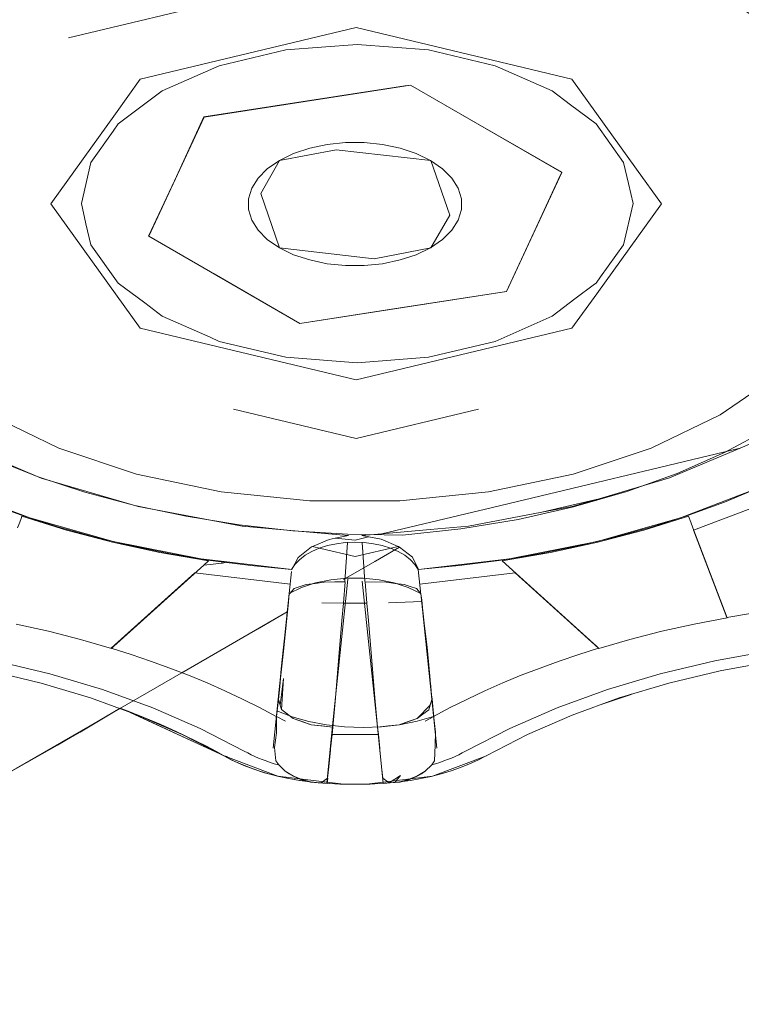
# Model space of a CAD drawing. Header units: millimetres. Extents: x -16331 to -10174, y -4135 to -3584.
# Tile 7 of 256: x -10369.1529 to -10369.0702, y -4040.7281 to -4040.6153. Entities that reach past the tile are written whole.
import ezdxf

# ---------------------------------------------------------------- set-up
doc = ezdxf.new("R2010")
doc.units = ezdxf.units.MM
doc.layers.add('IFC-IfcFlowTerminal-Contorno', color=250, linetype='Continuous', lineweight=5)
doc.layers.add('P-SANR-FIXT', color=7, linetype='Continuous')

msp = doc.modelspace()

# ---------------------------------------------------------------- linework, layer by layer
at = {"layer": 'IFC-IfcFlowTerminal-Contorno', "lineweight": 5}
for p, q in [((-10369.12839, -4040.61282), (-10369.1473, -4040.61734)), ((-10369.13908, -4040.62209), (-10369.11435, -4040.61618)), ((-10369.11435, -4040.61618), (-10369.08963, -4040.62209)), ((-10369.11423, -4040.6181), (-10369.1224, -4040.61872)), ((-10369.10605, -4040.61872), (-10369.11423, -4040.6181)), ((-10369.1224, -4040.61872), (-10369.13002, -4040.62054)), ((-10369.09843, -4040.62054), (-10369.10605, -4040.61872)), ((-10369.13002, -4040.62054), (-10369.13657, -4040.62344)), ((-10369.09722, -4040.62108), (-10369.09843, -4040.62054)), ((-10369.09188, -4040.62344), (-10369.09722, -4040.62108)), ((-10369.14192, -4040.62605), (-10369.13908, -4040.62209)), ((-10369.08963, -4040.62209), (-10369.08222, -4040.63241)), ((-10369.13657, -4040.62344), (-10369.13915, -4040.62538)), ((-10369.10876, -4040.62286), (-10369.13178, -4040.62642)), ((-10369.10812, -4040.62276), (-10369.10876, -4040.62286)), ((-10369.10062, -4040.62709), (-10369.10812, -4040.62276)), ((-10369.0898, -4040.62501), (-10369.09188, -4040.62344)), ((-10369.14932, -4040.63637), (-10369.14192, -4040.62605)), ((-10369.13915, -4040.62538), (-10369.14159, -4040.62722)), ((-10369.08686, -4040.62722), (-10369.0898, -4040.62501)), ((-10369.13178, -4040.62642), (-10369.13517, -4040.63374)), ((-10369.0908, -4040.63276), (-10369.10062, -4040.62709)), ((-10369.14217, -4040.62803), (-10369.14474, -4040.63162)), ((-10369.14159, -4040.62722), (-10369.14217, -4040.62803)), ((-10369.08371, -4040.63162), (-10369.08686, -4040.62722)), ((-10369.12312, -4040.63142), (-10369.11662, -4040.63017)), ((-10369.11662, -4040.63017), (-10369.1058, -4040.63142)), ((-10369.14474, -4040.63162), (-10369.14582, -4040.63634)), ((-10369.12528, -4040.63517), (-10369.12312, -4040.63142)), ((-10369.1058, -4040.63142), (-10369.10363, -4040.63767)), ((-10369.08315, -4040.63404), (-10369.08371, -4040.63162)), ((-10369.09097, -4040.63313), (-10369.0908, -4040.63276)), ((-10369.08222, -4040.63241), (-10369.07939, -4040.63637)), ((-10369.13517, -4040.63374), (-10369.13812, -4040.64008)), ((-10369.09374, -4040.6391), (-10369.09097, -4040.63313)), ((-10369.08262, -4040.63634), (-10369.08315, -4040.63404)), ((-10369.12312, -4040.64142), (-10369.12528, -4040.63517)), ((-10369.13908, -4040.65064), (-10369.14932, -4040.63637)), ((-10369.14582, -4040.63634), (-10369.14529, -4040.63865)), ((-10369.07939, -4040.63637), (-10369.08679, -4040.64669)), ((-10369.08371, -4040.64106), (-10369.08262, -4040.63634)), ((-10369.10363, -4040.63767), (-10369.1058, -4040.64142)), ((-10369.14529, -4040.63865), (-10369.14474, -4040.64106)), ((-10369.09714, -4040.64642), (-10369.09374, -4040.6391)), ((-10369.13812, -4040.64008), (-10369.13062, -4040.64441)), ((-10369.14474, -4040.64106), (-10369.14159, -4040.64546)), ((-10369.11229, -4040.64267), (-10369.12312, -4040.64142)), ((-10369.1058, -4040.64142), (-10369.11229, -4040.64267)), ((-10369.08635, -4040.64475), (-10369.08371, -4040.64106)), ((-10369.13062, -4040.64441), (-10369.1208, -4040.65008)), ((-10369.08686, -4040.64546), (-10369.08635, -4040.64475)), ((-10369.14159, -4040.64546), (-10369.13857, -4040.64773)), ((-10369.08928, -4040.64728), (-10369.08703, -4040.64559)), ((-10369.08703, -4040.64559), (-10369.08686, -4040.64546)), ((-10369.10982, -4040.64838), (-10369.09714, -4040.64642)), ((-10369.09188, -4040.64924), (-10369.08928, -4040.64728)), ((-10369.08679, -4040.64669), (-10369.08963, -4040.65064)), ((-10369.13857, -4040.64773), (-10369.13657, -4040.64924)), ((-10369.1208, -4040.65008), (-10369.10982, -4040.64838)), ((-10369.13657, -4040.64924), (-10369.13107, -4040.65167)), ((-10369.09843, -4040.65214), (-10369.09188, -4040.64924)), ((-10369.11435, -4040.65655), (-10369.13908, -4040.65064)), ((-10369.08963, -4040.65064), (-10369.11435, -4040.65655)), ((-10369.13107, -4040.65167), (-10369.13002, -4040.65214)), ((-10369.13002, -4040.65214), (-10369.1224, -4040.65396)), ((-10369.10605, -4040.65396), (-10369.09843, -4040.65214)), ((-10369.1224, -4040.65396), (-10369.11422, -4040.65458)), ((-10369.11422, -4040.65458), (-10369.10605, -4040.65396)), ((-10369.12838, -4040.65991), (-10369.11436, -4040.66326)), ((-10369.11436, -4040.66326), (-10369.10032, -4040.65991)), ((-10369.15044, -4040.6678), (-10369.15893, -4040.66421)), ((-10369.09874, -4040.67116), (-10369.07038, -4040.66438)), ((-10369.07038, -4040.66438), (-10369.07844, -4040.66778)), ((-10369.06929, -4040.66392), (-10369.07038, -4040.66438)), ((-10369.13932, -4040.67108), (-10369.15044, -4040.6678)), ((-10369.07844, -4040.66778), (-10369.08651, -4040.67017)), ((-10369.16059, -4040.66898), (-10369.15173, -4040.67237)), ((-10369.07719, -4040.67237), (-10369.06832, -4040.66898)), ((-10369.13587, -4040.67172), (-10369.13932, -4040.67108)), ((-10369.1034, -4040.67228), (-10369.09874, -4040.67116)), ((-10369.09307, -4040.67173), (-10369.08963, -4040.67092)), ((-10369.08959, -4040.67108), (-10369.09307, -4040.67173)), ((-10369.08963, -4040.67092), (-10369.08651, -4040.67017)), ((-10369.08651, -4040.67017), (-10369.08959, -4040.67108)), ((-10369.15263, -4040.67219), (-10369.15272, -4040.67242)), ((-10369.14753, -4040.67378), (-10369.15263, -4040.67219)), ((-10369.1274, -4040.6733), (-10369.13587, -4040.67172)), ((-10369.1114, -4040.67419), (-10369.1034, -4040.67228)), ((-10369.09307, -4040.67173), (-10369.10147, -4040.6733)), ((-10369.07628, -4040.67219), (-10369.08138, -4040.67378)), ((-10369.07603, -4040.67286), (-10369.07628, -4040.67219)), ((-10369.15288, -4040.67285), (-10369.15313, -4040.67351)), ((-10369.15272, -4040.67242), (-10369.15288, -4040.67285)), ((-10369.15173, -4040.67237), (-10369.14219, -4040.67508)), ((-10369.1162, -4040.67431), (-10369.1274, -4040.6733)), ((-10369.10147, -4040.6733), (-10369.10585, -4040.67369)), ((-10369.08673, -4040.67508), (-10369.07719, -4040.67237)), ((-10369.07578, -4040.67351), (-10369.07603, -4040.67286)), ((-10369.14225, -4040.67516), (-10369.14753, -4040.67378)), ((-10369.11674, -4040.67469), (-10369.11522, -4040.67439)), ((-10369.11522, -4040.67439), (-10369.1162, -4040.67431)), ((-10369.11446, -4040.67492), (-10369.11307, -4040.67459)), ((-10369.11273, -4040.67431), (-10369.11369, -4040.67439)), ((-10369.11369, -4040.67439), (-10369.1129, -4040.67455)), ((-10369.11307, -4040.67459), (-10369.1129, -4040.67455)), ((-10369.1129, -4040.67455), (-10369.1115, -4040.67482)), ((-10369.1114, -4040.67419), (-10369.11273, -4040.67431)), ((-10369.10585, -4040.67369), (-10369.1114, -4040.67419)), ((-10369.08138, -4040.67378), (-10369.08666, -4040.67516)), ((-10369.07186, -4040.68381), (-10369.07578, -4040.67351)), ((-10369.13682, -4040.67634), (-10369.14225, -4040.67516)), ((-10369.14219, -4040.67508), (-10369.13213, -4040.67706)), ((-10369.121, -4040.67691), (-10369.11945, -4040.67569)), ((-10369.11945, -4040.67569), (-10369.11934, -4040.67564)), ((-10369.11934, -4040.67564), (-10369.11742, -4040.67483)), ((-10369.11934, -4040.67564), (-10369.1184, -4040.67586)), ((-10369.11742, -4040.67483), (-10369.11674, -4040.67469)), ((-10369.11674, -4040.67469), (-10369.11446, -4040.67492)), ((-10369.11446, -4040.67679), (-10369.10954, -4040.67563)), ((-10369.1115, -4040.67482), (-10369.10954, -4040.67563)), ((-10369.10954, -4040.67563), (-10369.10948, -4040.67565)), ((-10369.10948, -4040.67565), (-10369.10938, -4040.67573)), ((-10369.09678, -4040.67706), (-10369.08673, -4040.67508)), ((-10369.08666, -4040.67516), (-10369.09209, -4040.67634)), ((-10369.13127, -4040.6773), (-10369.13682, -4040.67634)), ((-10369.1184, -4040.67586), (-10369.11446, -4040.67679)), ((-10369.11212, -4040.67731), (-10369.10938, -4040.67573)), ((-10369.10938, -4040.67573), (-10369.10789, -4040.67688)), ((-10369.09209, -4040.67634), (-10369.09764, -4040.6773)), ((-10369.14176, -4040.68676), (-10369.13181, -4040.67779)), ((-10369.13213, -4040.67706), (-10369.12883, -4040.67744)), ((-10369.13181, -4040.67779), (-10369.13127, -4040.6773)), ((-10369.13181, -4040.67779), (-10369.13072, -4040.67766)), ((-10369.13072, -4040.67766), (-10369.12981, -4040.67756)), ((-10369.12981, -4040.67756), (-10369.12967, -4040.67754)), ((-10369.12967, -4040.67754), (-10369.12934, -4040.6775)), ((-10369.12883, -4040.67744), (-10369.12171, -4040.67828)), ((-10369.12171, -4040.67828), (-10369.121, -4040.67691)), ((-10369.11579, -4040.67943), (-10369.11219, -4040.67735)), ((-10369.11219, -4040.67735), (-10369.11216, -4040.67733)), ((-10369.11216, -4040.67733), (-10369.11212, -4040.67731)), ((-10369.10789, -4040.67688), (-10369.1072, -4040.67828)), ((-10369.1072, -4040.67828), (-10369.09678, -4040.67706)), ((-10369.09764, -4040.6773), (-10369.08715, -4040.68677)), ((-10369.12006, -4040.68001), (-10369.12076, -4040.68024)), ((-10369.11903, -4040.67987), (-10369.12006, -4040.68001)), ((-10369.11801, -4040.67973), (-10369.11903, -4040.67987)), ((-10369.1168, -4040.67971), (-10369.11801, -4040.67973)), ((-10369.11625, -4040.6797), (-10369.1168, -4040.67971)), ((-10369.1156, -4040.67968), (-10369.11625, -4040.6797)), ((-10369.1158, -4040.68214), (-10369.1156, -4040.67968)), ((-10369.11331, -4040.67968), (-10369.11311, -4040.68214)), ((-10369.11091, -4040.67973), (-10369.11331, -4040.67968)), ((-10369.10988, -4040.67987), (-10369.11091, -4040.67973)), ((-10369.10885, -4040.68001), (-10369.10988, -4040.67987)), ((-10369.10815, -4040.68025), (-10369.10885, -4040.68001)), ((-10369.122, -4040.68107), (-10369.12209, -4040.68195)), ((-10369.12173, -4040.68077), (-10369.12199, -4040.68106)), ((-10369.12146, -4040.68048), (-10369.12173, -4040.68077)), ((-10369.12076, -4040.68024), (-10369.12146, -4040.68048)), ((-10369.10745, -4040.68048), (-10369.10815, -4040.68025)), ((-10369.10722, -4040.68074), (-10369.10745, -4040.68048)), ((-10369.10693, -4040.68106), (-10369.10722, -4040.68074)), ((-10369.10684, -4040.6818), (-10369.10692, -4040.68107)), ((-10369.1221, -4040.68205), (-10369.12223, -4040.68314)), ((-10369.1221, -4040.68202), (-10369.12221, -4040.68314)), ((-10369.12209, -4040.68195), (-10369.1221, -4040.68202)), ((-10369.1158, -4040.68214), (-10369.11828, -4040.68211)), ((-10369.11597, -4040.68413), (-10369.1158, -4040.68214)), ((-10369.11446, -4040.68216), (-10369.1158, -4040.68214)), ((-10369.11311, -4040.68214), (-10369.11446, -4040.68216)), ((-10369.11311, -4040.68214), (-10369.11295, -4040.68414)), ((-10369.10683, -4040.68195), (-10369.11064, -4040.68211)), ((-10369.10658, -4040.6843), (-10369.10684, -4040.6818)), ((-10369.10654, -4040.68445), (-10369.10683, -4040.68195)), ((-10369.12565, -4040.68512), (-10369.12223, -4040.68314)), ((-10369.12223, -4040.68314), (-10369.12237, -4040.68445)), ((-10369.12221, -4040.68314), (-10369.12233, -4040.68429)), ((-10369.15328, -4040.68454), (-10369.14957, -4040.68537)), ((-10369.12233, -4040.68429), (-10369.12268, -4040.68764)), ((-10369.12237, -4040.68445), (-10369.12268, -4040.68717)), ((-10369.11635, -4040.68875), (-10369.11597, -4040.68413)), ((-10369.11295, -4040.68414), (-10369.11256, -4040.68875)), ((-10369.10623, -4040.68764), (-10369.10658, -4040.6843)), ((-10369.10623, -4040.68717), (-10369.10654, -4040.68445)), ((-10369.07934, -4040.68537), (-10369.07563, -4040.68454)), ((-10369.07563, -4040.68454), (-10369.07186, -4040.68381)), ((-10369.15333, -4040.7011), (-10369.12565, -4040.68512)), ((-10369.14957, -4040.68537), (-10369.14593, -4040.6863)), ((-10369.08299, -4040.6863), (-10369.07934, -4040.68537)), ((-10369.14593, -4040.6863), (-10369.14237, -4040.68732)), ((-10369.14207, -4040.68704), (-10369.14176, -4040.68676)), ((-10369.08715, -4040.68677), (-10369.08685, -4040.68705)), ((-10369.08654, -4040.68732), (-10369.08299, -4040.6863)), ((-10369.14237, -4040.68732), (-10369.14227, -4040.68723)), ((-10369.14227, -4040.68723), (-10369.14207, -4040.68704)), ((-10369.12268, -4040.68764), (-10369.123, -4040.69072)), ((-10369.12268, -4040.68717), (-10369.12294, -4040.68967)), ((-10369.10597, -4040.68967), (-10369.10623, -4040.68717)), ((-10369.10591, -4040.69071), (-10369.10623, -4040.68764)), ((-10369.08685, -4040.68705), (-10369.08654, -4040.68732)), ((-10369.11673, -4040.69299), (-10369.11635, -4040.68875)), ((-10369.11256, -4040.68875), (-10369.11219, -4040.69299)), ((-10369.12294, -4040.68967), (-10369.12309, -4040.69159)), ((-10369.10587, -4040.69093), (-10369.10597, -4040.68967)), ((-10369.123, -4040.69072), (-10369.1231, -4040.69168)), ((-10369.12304, -4040.69383), (-10369.12267, -4040.69076)), ((-10369.12267, -4040.69076), (-10369.12288, -4040.69434)), ((-10369.10581, -4040.6917), (-10369.10591, -4040.69071)), ((-10369.10582, -4040.69159), (-10369.10587, -4040.69093)), ((-10369.12321, -4040.69263), (-10369.12326, -4040.69315)), ((-10369.1231, -4040.69168), (-10369.12325, -4040.69318)), ((-10369.12309, -4040.69159), (-10369.12321, -4040.69263)), ((-10369.1057, -4040.69263), (-10369.10582, -4040.69159)), ((-10369.10566, -4040.69318), (-10369.10581, -4040.6917)), ((-10369.10565, -4040.69314), (-10369.1057, -4040.69263)), ((-10369.12325, -4040.69318), (-10369.12346, -4040.69512)), ((-10369.12331, -4040.69356), (-10369.12335, -4040.69398)), ((-10369.12326, -4040.69315), (-10369.12331, -4040.69356)), ((-10369.12325, -4040.69318), (-10369.12323, -4040.69327)), ((-10369.12305, -4040.6938), (-10369.12325, -4040.69318)), ((-10369.12323, -4040.69327), (-10369.12304, -4040.69383)), ((-10369.11703, -4040.69636), (-10369.11673, -4040.69299)), ((-10369.11219, -4040.69299), (-10369.11189, -4040.69636)), ((-10369.10566, -4040.69318), (-10369.10587, -4040.69383)), ((-10369.10587, -4040.69384), (-10369.10585, -4040.69376)), ((-10369.10585, -4040.69376), (-10369.10569, -4040.69326)), ((-10369.10569, -4040.69326), (-10369.10566, -4040.69318)), ((-10369.10547, -4040.695), (-10369.10566, -4040.69318)), ((-10369.10561, -4040.69356), (-10369.10565, -4040.69314)), ((-10369.10556, -4040.69398), (-10369.10561, -4040.69356)), ((-10369.12339, -4040.69439), (-10369.12346, -4040.69512)), ((-10369.12335, -4040.69398), (-10369.12339, -4040.69439)), ((-10369.12304, -4040.69383), (-10369.12305, -4040.6938)), ((-10369.12288, -4040.69434), (-10369.12304, -4040.69383)), ((-10369.12288, -4040.69434), (-10369.12222, -4040.69485)), ((-10369.12156, -4040.69536), (-10369.12288, -4040.69434)), ((-10369.12222, -4040.69485), (-10369.12156, -4040.69536)), ((-10369.10587, -4040.69383), (-10369.10737, -4040.69537)), ((-10369.10737, -4040.69537), (-10369.1067, -4040.69486)), ((-10369.1067, -4040.69486), (-10369.10604, -4040.69435)), ((-10369.10604, -4040.69435), (-10369.10587, -4040.69384)), ((-10369.10552, -4040.69439), (-10369.10556, -4040.69398)), ((-10369.10546, -4040.69512), (-10369.10552, -4040.69439)), ((-10369.12346, -4040.69512), (-10369.12347, -4040.69527)), ((-10369.12347, -4040.69527), (-10369.12347, -4040.69701)), ((-10369.12346, -4040.69512), (-10369.12244, -4040.69568)), ((-10369.12156, -4040.69536), (-10369.12053, -4040.69572)), ((-10369.11951, -4040.69607), (-10369.12156, -4040.69536)), ((-10369.12053, -4040.69572), (-10369.11951, -4040.69607)), ((-10369.10737, -4040.69537), (-10369.10942, -4040.69607)), ((-10369.10942, -4040.69608), (-10369.10839, -4040.69572)), ((-10369.10839, -4040.69572), (-10369.10737, -4040.69537)), ((-10369.10646, -4040.69568), (-10369.10546, -4040.69512)), ((-10369.10546, -4040.69511), (-10369.10547, -4040.695)), ((-10369.10544, -4040.69528), (-10369.10546, -4040.69511)), ((-10369.10527, -4040.69692), (-10369.10544, -4040.69528)), ((-10369.12347, -4040.69701), (-10369.12368, -4040.6987)), ((-10369.11951, -4040.69607), (-10369.11841, -4040.6962)), ((-10369.11826, -4040.69622), (-10369.11951, -4040.69607)), ((-10369.11841, -4040.6962), (-10369.11703, -4040.69636)), ((-10369.11702, -4040.69636), (-10369.11826, -4040.69622)), ((-10369.11711, -4040.69718), (-10369.11702, -4040.69636)), ((-10369.10942, -4040.69607), (-10369.11189, -4040.69636)), ((-10369.11189, -4040.69636), (-10369.11065, -4040.69622)), ((-10369.11189, -4040.69636), (-10369.1118, -4040.69718)), ((-10369.11065, -4040.69622), (-10369.10942, -4040.69608)), ((-10369.10529, -4040.6984), (-10369.10527, -4040.69692)), ((-10369.11727, -4040.69883), (-10369.11711, -4040.69718)), ((-10369.11711, -4040.69718), (-10369.11446, -4040.6972)), ((-10369.11446, -4040.6972), (-10369.1118, -4040.69718)), ((-10369.1118, -4040.69718), (-10369.11164, -4040.69881)), ((-10369.12368, -4040.6987), (-10369.12354, -4040.70021)), ((-10369.11748, -4040.70091), (-10369.11729, -4040.69895)), ((-10369.11729, -4040.69895), (-10369.11727, -4040.69883)), ((-10369.11164, -4040.69881), (-10369.11163, -4040.69896)), ((-10369.11163, -4040.69896), (-10369.11143, -4040.70092)), ((-10369.10538, -4040.70021), (-10369.10529, -4040.6984)), ((-10369.12354, -4040.70021), (-10369.12322, -4040.70069)), ((-10369.10569, -4040.70069), (-10369.10538, -4040.70021)), ((-10369.12322, -4040.70069), (-10369.12248, -4040.7014)), ((-10369.12248, -4040.7014), (-10369.12153, -4040.70198)), ((-10369.11761, -4040.7022), (-10369.11748, -4040.70091)), ((-10369.11143, -4040.70092), (-10369.1113, -4040.7022)), ((-10369.10738, -4040.70198), (-10369.10644, -4040.7014)), ((-10369.10644, -4040.7014), (-10369.10569, -4040.70069)), ((-10369.12153, -4040.70198), (-10369.12045, -4040.70241)), ((-10369.12045, -4040.70241), (-10369.11942, -4040.70266)), ((-10369.11942, -4040.70266), (-10369.11836, -4040.70275)), ((-10369.11836, -4040.70275), (-10369.11761, -4040.7022)), ((-10369.1113, -4040.7022), (-10369.11056, -4040.70275)), ((-10369.11056, -4040.70275), (-10369.10928, -4040.7019)), ((-10369.10928, -4040.7019), (-10369.10993, -4040.70271)), ((-10369.10993, -4040.70271), (-10369.10949, -4040.70266)), ((-10369.10949, -4040.70266), (-10369.10847, -4040.70241)), ((-10369.10847, -4040.70241), (-10369.10738, -4040.70198))]:
    msp.add_line(p, q, dxfattribs=at)
at = {"layer": 'P-SANR-FIXT', "lineweight": 5}
for p, q in [((-10369.13177, -4040.62643), (-10369.10811, -4040.62277)), ((-10369.10811, -4040.62277), (-10369.09079, -4040.63277)), ((-10369.13811, -4040.64009), (-10369.13177, -4040.62643)), ((-10369.09079, -4040.63277), (-10369.09713, -4040.64643)), ((-10369.12079, -4040.65009), (-10369.13811, -4040.64009)), ((-10369.09713, -4040.64643), (-10369.12079, -4040.65009)), ((-10369.0757, -4040.67377), (-10369.06637, -4040.67025)), ((-10369.07189, -4040.68379), (-10369.0757, -4040.67377)), ((-10369.11533, -4040.67518), (-10369.11563, -4040.67967)), ((-10369.11334, -4040.67967), (-10369.11364, -4040.67518)), ((-10369.1424, -4040.6873), (-10369.13283, -4040.67866)), ((-10369.13283, -4040.67866), (-10369.12191, -4040.67998)), ((-10369.12203, -4040.68105), (-10369.12176, -4040.67851)), ((-10369.10723, -4040.67829), (-10369.10693, -4040.68115)), ((-10369.10706, -4040.67998), (-10369.09614, -4040.67866)), ((-10369.09614, -4040.67866), (-10369.08657, -4040.6873)), ((-10369.11704, -4040.69619), (-10369.11529, -4040.67941)), ((-10369.11191, -4040.69635), (-10369.11365, -4040.67963)), ((-10369.12328, -4040.69316), (-10369.12203, -4040.68105)), ((-10369.10694, -4040.68105), (-10369.10569, -4040.69316)), ((-10369.13431, -4040.69011), (-10369.12224, -4040.68314)), ((-10369.12386, -4040.69875), (-10369.12328, -4040.69316)), ((-10369.10569, -4040.69316), (-10369.10511, -4040.69875)), ((-10369.15462, -4040.70185), (-10369.14136, -4040.6942)), ((-10369.11704, -4040.69619), (-10369.1177, -4040.70279)), ((-10369.11191, -4040.69635), (-10369.11127, -4040.70279))]:
    msp.add_line(p, q, dxfattribs=at)
for points in [[(-10369.15632, -4040.66056), (-10369.14842, -4040.66439), (-10369.13949, -4040.66736), (-10369.1298, -4040.6694), (-10369.11964, -4040.67043), (-10369.10933, -4040.67043), (-10369.09917, -4040.6694), (-10369.08948, -4040.66736), (-10369.08055, -4040.66439), (-10369.07265, -4040.66056), (-10369.06602, -4040.656), (-10369.06087, -4040.65084), (-10369.05734, -4040.64525), (-10369.05555, -4040.63938), (-10369.05555, -4040.63343), (-10369.05734, -4040.62757), (-10369.06087, -4040.62197), (-10369.06602, -4040.61681), (-10369.07265, -4040.61225)], [(-10369.10582, -4040.63141), (-10369.10746, -4040.63061), (-10369.10931, -4040.63), (-10369.11131, -4040.62958), (-10369.11342, -4040.62936), (-10369.11555, -4040.62936), (-10369.11765, -4040.62958), (-10369.11966, -4040.63), (-10369.12151, -4040.63061), (-10369.12314, -4040.63141), (-10369.12452, -4040.63235), (-10369.12558, -4040.63342), (-10369.12631, -4040.63458), (-10369.12669, -4040.63579), (-10369.12669, -4040.63702), (-10369.12631, -4040.63824), (-10369.12558, -4040.63939), (-10369.12452, -4040.64046), (-10369.12314, -4040.64141), (-10369.12151, -4040.6422), (-10369.11966, -4040.64281), (-10369.11765, -4040.64324), (-10369.11555, -4040.64345), (-10369.11342, -4040.64345), (-10369.11131, -4040.64324), (-10369.10931, -4040.64281), (-10369.10746, -4040.6422), (-10369.10582, -4040.64141), (-10369.10445, -4040.64046), (-10369.10338, -4040.63939), (-10369.10265, -4040.63824), (-10369.10228, -4040.63702), (-10369.10228, -4040.63579), (-10369.10265, -4040.63458), (-10369.10338, -4040.63342), (-10369.10445, -4040.63235), (-10369.10582, -4040.63141)], [(-10369.10904, -4040.67433), (-10369.10234, -4040.67362), (-10369.09579, -4040.67254), (-10369.08944, -4040.67112), (-10369.08335, -4040.66936), (-10369.07757, -4040.66727), (-10369.07215, -4040.66488), (-10369.06715, -4040.66221), (-10369.06261, -4040.65928), (-10369.05856, -4040.65612)], [(-10369.16098, -4040.66329), (-10369.15609, -4040.66557), (-10369.15089, -4040.66762), (-10369.14542, -4040.66941), (-10369.13971, -4040.67093), (-10369.13381, -4040.67219), (-10369.12775, -4040.67316), (-10369.12158, -4040.67385), (-10369.11533, -4040.67424), (-10369.10904, -4040.67433)], [(-10369.16065, -4040.66898), (-10369.1568, -4040.67057), (-10369.1528, -4040.67203), (-10369.14867, -4040.67336), (-10369.14441, -4040.67454), (-10369.14004, -4040.67559), (-10369.13557, -4040.67649), (-10369.13102, -4040.67724), (-10369.12641, -4040.67784), (-10369.12174, -4040.67829)], [(-10369.10723, -4040.67829), (-10369.10256, -4040.67784), (-10369.09795, -4040.67724), (-10369.0934, -4040.67649), (-10369.08893, -4040.67559), (-10369.08456, -4040.67454), (-10369.0803, -4040.67336), (-10369.07617, -4040.67203), (-10369.07217, -4040.67057), (-10369.06832, -4040.66898)], [(-10369.10723, -4040.67829), (-10369.10761, -4040.6777), (-10369.10813, -4040.67716), (-10369.10877, -4040.67666), (-10369.10954, -4040.67622), (-10369.1104, -4040.67585), (-10369.11135, -4040.67555), (-10369.11236, -4040.67533), (-10369.11341, -4040.6752), (-10369.11448, -4040.67515), (-10369.11556, -4040.6752), (-10369.11661, -4040.67533), (-10369.11762, -4040.67555), (-10369.11857, -4040.67585), (-10369.11943, -4040.67622), (-10369.1202, -4040.67666), (-10369.12084, -4040.67716), (-10369.12136, -4040.6777), (-10369.12174, -4040.67829)], [(-10369.10694, -4040.68105), (-10369.10837, -4040.68036), (-10369.10998, -4040.67983), (-10369.11172, -4040.67946), (-10369.11356, -4040.67927), (-10369.11541, -4040.67927), (-10369.11724, -4040.67946), (-10369.11899, -4040.67983), (-10369.1206, -4040.68036), (-10369.12203, -4040.68105)], [(-10369.04894, -4040.6816), (-10369.05153, -4040.68166), (-10369.05411, -4040.68177), (-10369.05669, -4040.68193), (-10369.05926, -4040.68213), (-10369.06182, -4040.68237), (-10369.06436, -4040.68266), (-10369.06689, -4040.68299), (-10369.0694, -4040.68337), (-10369.07189, -4040.68379)], [(-10369.12716, -4040.6991), (-10369.13223, -4040.69649), (-10369.13765, -4040.69413), (-10369.1434, -4040.69205), (-10369.14944, -4040.69025), (-10369.15571, -4040.68875), (-10369.16218, -4040.68756), (-10369.1688, -4040.68668), (-10369.17553, -4040.68614), (-10369.18231, -4040.68591)], [(-10369.04666, -4040.68591), (-10369.05344, -4040.68614), (-10369.06017, -4040.68668), (-10369.06679, -4040.68756), (-10369.07326, -4040.68875), (-10369.07953, -4040.69025), (-10369.08556, -4040.69205), (-10369.09132, -4040.69413), (-10369.09674, -4040.69649), (-10369.10181, -4040.6991)], [(-10369.1295, -4040.69963), (-10369.13426, -4040.69718), (-10369.13936, -4040.69497), (-10369.14476, -4040.69301), (-10369.15043, -4040.69132), (-10369.15632, -4040.68991), (-10369.1624, -4040.68879), (-10369.16862, -4040.68797), (-10369.17493, -4040.68745), (-10369.1813, -4040.68724)], [(-10369.12349, -4040.69512), (-10369.1254, -4040.69411), (-10369.12736, -4040.69313), (-10369.12937, -4040.69219), (-10369.13143, -4040.69128), (-10369.13354, -4040.69041), (-10369.13569, -4040.68958), (-10369.13789, -4040.68878), (-10369.14012, -4040.68802), (-10369.1424, -4040.6873)], [(-10369.08657, -4040.6873), (-10369.08885, -4040.68802), (-10369.09108, -4040.68878), (-10369.09328, -4040.68958), (-10369.09543, -4040.69041), (-10369.09754, -4040.69128), (-10369.0996, -4040.69219), (-10369.10161, -4040.69313), (-10369.10357, -4040.69411), (-10369.10548, -4040.69512)], [(-10369.04767, -4040.68724), (-10369.05404, -4040.68745), (-10369.06035, -4040.68797), (-10369.06657, -4040.68879), (-10369.07265, -4040.68991), (-10369.07854, -4040.69132), (-10369.08421, -4040.69301), (-10369.08961, -4040.69497), (-10369.09471, -4040.69718), (-10369.09947, -4040.69963)], [(-10369.04767, -4040.68724), (-10369.05404, -4040.68745), (-10369.06035, -4040.68797), (-10369.06657, -4040.68879), (-10369.07265, -4040.68991), (-10369.07854, -4040.69132), (-10369.08421, -4040.69301), (-10369.08961, -4040.69497), (-10369.09471, -4040.69718), (-10369.09947, -4040.69963)], [(-10369.08285, -4040.6926), (-10369.08616, -4040.69371)], [(-10369.08283, -4040.69259), (-10369.08609, -4040.69368)], [(-10369.08283, -4040.69259), (-10369.08319, -4040.69271), (-10369.08356, -4040.69283), (-10369.08393, -4040.69295), (-10369.08429, -4040.69306), (-10369.08465, -4040.69319), (-10369.08501, -4040.69331), (-10369.08537, -4040.69343), (-10369.08573, -4040.69355), (-10369.08609, -4040.69368)], [(-10369.08609, -4040.69368), (-10369.08283, -4040.69259)], [(-10369.21214, -4040.72812), (-10369.20363, -4040.72483), (-10369.19528, -4040.72141), (-10369.18707, -4040.71787), (-10369.17903, -4040.71421), (-10369.17115, -4040.71043), (-10369.16344, -4040.70653), (-10369.1559, -4040.70253), (-10369.14855, -4040.69841), (-10369.14138, -4040.69419)], [(-10369.18541, -4040.71712), (-10369.18023, -4040.71477), (-10369.17512, -4040.71236), (-10369.17008, -4040.7099), (-10369.16511, -4040.7074), (-10369.16022, -4040.70485), (-10369.15539, -4040.70225), (-10369.15065, -4040.69961), (-10369.14597, -4040.69692), (-10369.14138, -4040.69419)], [(-10369.13033, -4040.69914), (-10369.13149, -4040.69854), (-10369.13266, -4040.69795), (-10369.13386, -4040.69738), (-10369.13507, -4040.69682), (-10369.1363, -4040.69627), (-10369.13755, -4040.69573), (-10369.13881, -4040.6952), (-10369.14009, -4040.69469), (-10369.14138, -4040.69419)], [(-10369.12946, -4040.69965), (-10369.14065, -4040.69447)], [(-10369.14065, -4040.69447), (-10369.12946, -4040.69965)], [(-10369.12946, -4040.69965), (-10369.13062, -4040.69902), (-10369.1318, -4040.6984), (-10369.133, -4040.69779), (-10369.13422, -4040.6972), (-10369.13547, -4040.69662), (-10369.13673, -4040.69606), (-10369.13802, -4040.69552), (-10369.13932, -4040.69499), (-10369.14064, -4040.69447)], [(-10369.12946, -4040.69965), (-10369.14054, -4040.69451)], [(-10369.12342, -4040.6945), (-10369.12166, -4040.69517), (-10369.11975, -4040.69571), (-10369.11775, -4040.6961), (-10369.11567, -4040.69633), (-10369.11356, -4040.6964), (-10369.11145, -4040.69631), (-10369.10937, -4040.69607), (-10369.10737, -4040.69567), (-10369.10548, -4040.69512)], [(-10369.13033, -4040.69914), (-10369.12935, -4040.69971), (-10369.12832, -4040.70024), (-10369.12721, -4040.70073), (-10369.12605, -4040.70117), (-10369.12484, -4040.70157), (-10369.12359, -4040.70191), (-10369.1223, -4040.7022), (-10369.12097, -4040.70244), (-10369.11962, -4040.70262)], [(-10369.12716, -4040.6991), (-10369.12677, -4040.69931), (-10369.12637, -4040.69951), (-10369.12596, -4040.69971), (-10369.12553, -4040.69989), (-10369.1251, -4040.70007), (-10369.12465, -4040.70023), (-10369.12419, -4040.70039), (-10369.12373, -4040.70054), (-10369.12325, -4040.70067)], [(-10369.10572, -4040.70067), (-10369.10524, -4040.70054), (-10369.10478, -4040.70039), (-10369.10432, -4040.70023), (-10369.10387, -4040.70007), (-10369.10344, -4040.69989), (-10369.10301, -4040.69971), (-10369.1026, -4040.69951), (-10369.1022, -4040.69931), (-10369.10181, -4040.6991)], [(-10369.1295, -4040.69963), (-10369.12857, -4040.70012), (-10369.12759, -4040.70057), (-10369.12656, -4040.70099), (-10369.12549, -4040.70137), (-10369.12437, -4040.7017), (-10369.12322, -4040.702), (-10369.12205, -4040.70225), (-10369.12084, -4040.70246), (-10369.11962, -4040.70262)], [(-10369.11609, -4040.70285), (-10369.12331, -4040.70199), (-10369.12946, -4040.69965)], [(-10369.12946, -4040.69965), (-10369.12913, -4040.69971)], [(-10369.09943, -4040.69965), (-10369.10559, -4040.70199), (-10369.11281, -4040.70285)], [(-10369.10935, -4040.70262), (-10369.10813, -4040.70246), (-10369.10692, -4040.70225), (-10369.10575, -4040.702), (-10369.1046, -4040.7017), (-10369.10348, -4040.70137), (-10369.10241, -4040.70099), (-10369.10138, -4040.70057), (-10369.1004, -4040.70012), (-10369.09947, -4040.69963)], [(-10369.10935, -4040.70262), (-10369.10813, -4040.70246), (-10369.10692, -4040.70225), (-10369.10575, -4040.702), (-10369.1046, -4040.7017), (-10369.10348, -4040.70137), (-10369.10241, -4040.70099), (-10369.10138, -4040.70057), (-10369.1004, -4040.70012), (-10369.09947, -4040.69963)], [(-10369.12247, -4040.7014), (-10369.12202, -4040.70171), (-10369.12152, -4040.70199), (-10369.12098, -4040.70223), (-10369.12044, -4040.70242), (-10369.11997, -4040.70255), (-10369.11958, -4040.70264)], [(-10369.10932, -4040.70264), (-10369.10892, -4040.70255), (-10369.10846, -4040.70242), (-10369.10792, -4040.70223), (-10369.10737, -4040.70198), (-10369.10688, -4040.70171), (-10369.10643, -4040.70141)], [(-10369.11962, -4040.70262), (-10369.11849, -4040.70273), (-10369.11735, -4040.70282), (-10369.1162, -4040.70287), (-10369.11506, -4040.7029), (-10369.11391, -4040.7029), (-10369.11276, -4040.70287), (-10369.11162, -4040.70282), (-10369.11048, -4040.70273), (-10369.10935, -4040.70262)], [(-10369.11962, -4040.70262), (-10369.11849, -4040.70273), (-10369.11735, -4040.70282), (-10369.1162, -4040.70287), (-10369.11506, -4040.7029), (-10369.11391, -4040.7029), (-10369.11276, -4040.70287), (-10369.11162, -4040.70282), (-10369.11048, -4040.70273), (-10369.10935, -4040.70262)], [(-10369.11958, -4040.70264), (-10369.11941, -4040.70266), (-10369.1191, -4040.7027), (-10369.11868, -4040.70274), (-10369.11766, -4040.7028)], [(-10369.11766, -4040.7028), (-10369.1176, -4040.7022)], [(-10369.11123, -4040.7028), (-10369.11046, -4040.70275), (-10369.10993, -4040.70271), (-10369.10949, -4040.70266), (-10369.10932, -4040.70264)]]:
    msp.add_lwpolyline(points, dxfattribs=at)

doc.saveas('drawing.dxf')
